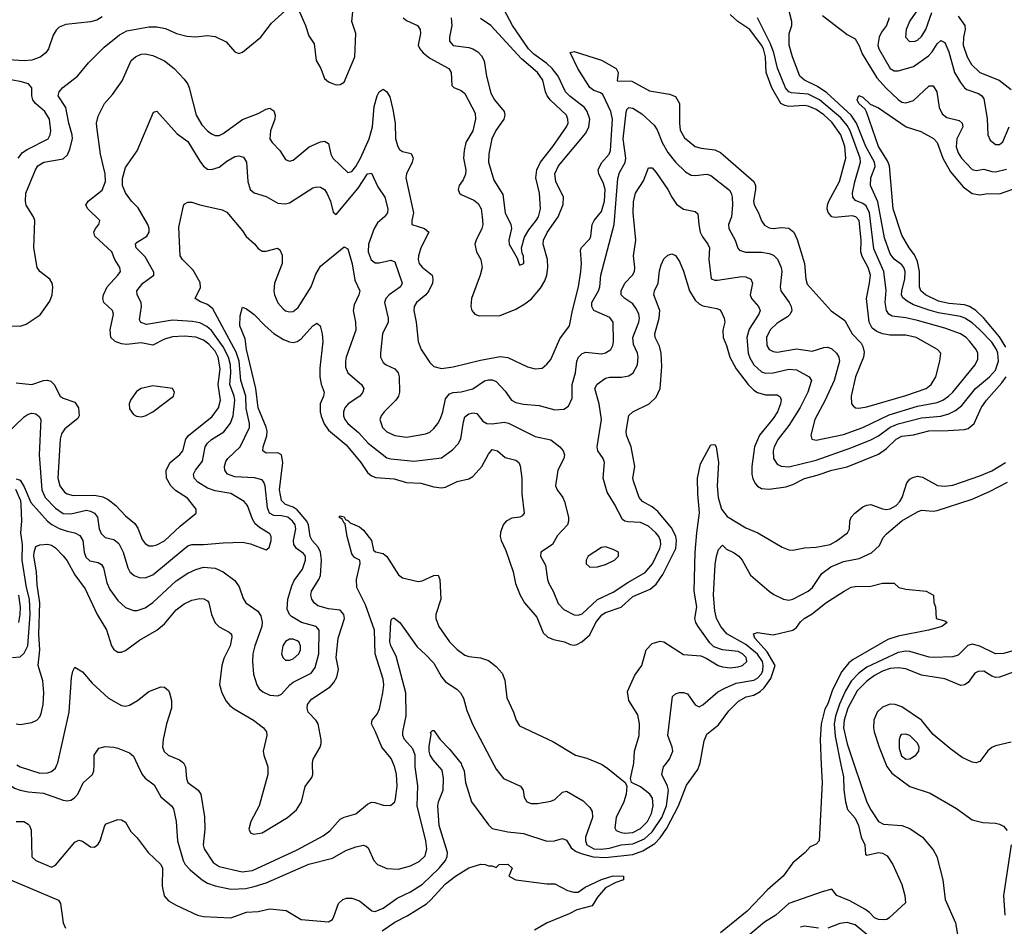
# Model space of a CAD drawing. Header units: inches. Extents: x 501365 to 657855, y 482276 to 547543.
# Tile 60 of 256: x 534207 to 539255, y 489172 to 493820. Entities that reach past the tile are written whole.
import ezdxf

# ---------------------------------------------------------------- set-up
doc = ezdxf.new("R2010")
doc.units = ezdxf.units.IN
doc.header["$MEASUREMENT"] = 0
doc.layers.add('A5438', color=7, linetype='Continuous')
doc.layers.add('A5439', color=7, linetype='Continuous')

msp = doc.modelspace()

# ---------------------------------------------------------------- linework, layer by layer
at = {"layer": 'A5438', "color": 5}
for points, elevation in [([(533920.7, 490000), (533990, 489946.5), (534030, 489932.8), (534070.6, 489930.6), (534130, 489915.8), (534181.3, 489881.3), (534209.6, 489869.6), (534250, 489861.5), (534330, 489855.7), (534430, 489818.8), (534450, 489815.8), (534470, 489818.8), (534488.6, 489831.4), (534504.5, 489850), (534532.6, 489907.4), (534580.5, 489950), (534588.2, 489970), (534588.7, 490000)], 1760), ([(534190, 489710.2), (534228.9, 489708.9), (534250, 489696.4), (534257.1, 489690), (534265.7, 489665.7), (534269.4, 489529.4), (534289.4, 489509.4), (534370, 489475.6), (534390, 489486), (534490, 489604.6), (534510, 489613.7), (534529, 489609), (534570, 489579.5), (534590, 489578.9), (534610, 489592.7), (534619.8, 489610), (534643.7, 489690), (534650, 489697.3), (534710, 489720.3), (534730, 489718.9), (534750, 489706.4), (534777.6, 489657.6), (534810, 489625.5), (534866.2, 489550), (534930, 489489.2), (534938.7, 489470), (534937.4, 489377.4), (534948.4, 489328.4), (534970, 489303.8), (535010, 489280.5), (535118, 489230), (535150, 489222.4), (535290, 489216), (535370, 489244.9), (535430, 489249.2), (535490, 489261.2), (535573.9, 489253.9), (535650, 489206.7), (535790, 489194.9), (535810, 489207.7), (535818, 489222), (535841.7, 489290), (535864.2, 489310), (535883.1, 489316.9), (535910, 489316.5), (535950, 489302.2), (536012, 489252), (536030, 489248.7), (536070, 489264.8), (536142.7, 489317.3), (536210, 489348.6), (536271.7, 489388.3), (536357.1, 489470), (536389.9, 489510), (536398.9, 489530), (536400.5, 489550), (536356.9, 489690), (536350.3, 489790), (536353.8, 489810), (536378.7, 489870), (536380.2, 489930), (536372.2, 489972.2), (536348.4, 490000)], 1740), ([(534192.6, 490000), (534210, 489990.8), (534310, 489958.3), (534350, 489959), (534370, 489966.3), (534390, 489983.2), (534398.3, 490000)], 1780), ([(534811, 490000), (534835, 489950), (534851.3, 489931.3), (534897.4, 489897.4), (534930, 489836.5), (534985.5, 489790), (534995.2, 489775.2), (535010.1, 489710.1), (535017.1, 489610), (535045.7, 489510), (535055.8, 489490), (535081.4, 489461.4), (535141.9, 489410), (535170, 489394), (535210, 489379.5), (535290, 489362.1), (535366.5, 489366.5), (535410, 489375.7), (535470, 489395.9), (535690, 489491.3), (535810, 489522), (535879.5, 489560.5), (535930, 489580.6), (535969.1, 489589.1), (535983.9, 489583.9), (535994.2, 489574.2), (536022, 489510), (536041.3, 489490), (536090, 489469.2), (536150, 489466.2), (536210, 489482.6), (536255.5, 489504.5), (536286.2, 489533.8), (536295, 489570), (536289.3, 489610), (536245.6, 489790), (536248.2, 489891.8), (536235, 489990), (536234.9, 490000)], 1760), ([(535052, 490000), (535056.5, 489990), (535061.6, 489930), (535070, 489910.4), (535122, 489870), (535135.2, 489850), (535154.1, 489734.1), (535155.7, 489670), (535147.8, 489590), (535152.1, 489570), (535199.2, 489499.2), (535230, 489478.4), (535348.6, 489451.4), (535400.7, 489459.3), (535630, 489564.6), (535763.2, 489636.8), (535797.4, 489662.6), (535850, 489722.2), (535870, 489732.3), (535930, 489748.8), (535990, 489799.2), (536010, 489808.1), (536027.1, 489807.1), (536070, 489793.4), (536108.5, 489791.5), (536129.8, 489810.2), (536134.2, 489825.8), (536141.9, 489890), (536138.4, 489950), (536130, 489987.3), (536124.9, 490000)], 1780), ([(535475.6, 490000), (535479.1, 489990), (535479.2, 489950), (535435.5, 489790), (535392.6, 489710), (535381.1, 489670), (535390, 489652.2), (535405, 489645), (535450, 489652.3), (535579.3, 489730), (535626.5, 489770), (535652.6, 489810), (535671.5, 489888.5), (535705.1, 489934.9), (535710.7, 489950), (535708.7, 490000)], 1820), ([(536472.7, 490000), (536485.5, 489970), (536493, 489910), (536523.5, 489810), (536610, 489692.9), (536630, 489674), (536710, 489657.5), (536790, 489648.8), (536910, 489609.7), (536948.7, 489611.3), (536990, 489623.2), (537010, 489614.6), (537034.4, 489574.4), (537057.1, 489557.1), (537084.9, 489544.9), (537147.8, 489527.8), (537210, 489524.4), (537350, 489540.2), (537400.9, 489559.1), (537463.3, 489596.7), (537490, 489625.5), (537524.7, 489675.3), (537583.8, 489790), (537624.7, 489895.3), (537683.8, 489976.2), (537691.8, 490000)], 1740), ([(536638.1, 490000), (536650, 489977.3), (536686.8, 489930), (536774.9, 489890), (536787.9, 489870), (536793.7, 489833.7), (536807.7, 489810), (536830, 489802.4), (536861.7, 489801.7), (536930, 489814), (536950, 489822), (536990, 489859.5), (537010, 489866), (537096, 489816), (537130, 489781.1), (537141.4, 489761.4), (537143, 489730), (537107.8, 489630), (537107.4, 489610), (537114.8, 489590), (537150, 489570.1), (537187.5, 489567.5), (537230, 489572.5), (537290, 489589.8), (537350, 489595.7), (537410, 489620.3), (537450, 489657), (537498.6, 489730), (537522.2, 489790), (537533.3, 489870), (537528.6, 489890), (537499.5, 489950), (537508.2, 489990), (537515.6, 490000)], 1760), ([(537194.1, 490000), (537222, 489982), (537311.3, 489910), (537320.4, 489890), (537315.5, 489850), (537304.3, 489810), (537264.8, 489730), (537257.4, 489677.4), (537264.3, 489664.3), (537290, 489653.7), (537310.1, 489650.1), (537350, 489653.6), (537390, 489673.1), (537425.2, 489710), (537446.2, 489750), (537455.1, 489790), (537452.1, 489830), (537437.7, 489850), (537390, 489887.2), (537344, 489910), (537338.7, 489930), (537354.2, 490000)], 1780), ([(538316.6, 490000), (538320.2, 489910), (538306, 489610), (538290, 489594), (538260.3, 489579.7), (538233.4, 489550), (538170, 489498.4), (538121.1, 489430), (538040.1, 489359.9), (537936.9, 489250), (537800.5, 489139.5)], 1740), ([(538417.4, 490000), (538430, 489938), (538432, 489872), (538440.1, 489810), (538451.6, 489771.6), (538490, 489726.7), (538507, 489690), (538521.6, 489630), (538538.9, 489590), (538542.7, 489542.7), (538550, 489536.9), (538610, 489551.4), (538630, 489548.2), (538654, 489534), (538683.4, 489490), (538730, 489386.7), (538745.2, 489330), (538747.9, 489292.1), (538664.5, 489215.5), (538652.1, 489207.9), (538634, 489206), (538610, 489207.4), (538590, 489215.1), (538564, 489244), (538540.1, 489260.1), (538462.6, 489302.6), (538396.5, 489330), (538370, 489363.1), (538321.6, 489350), (538150, 489288.9), (538082.9, 489230), (538026.2, 489193.8), (537877.8, 489070)], 1760), ([(538485.8, 490000), (538549.5, 489809.5), (538570, 489769.1), (538610, 489709.1), (538635.3, 489695.3), (538730, 489688.9), (538770, 489673.3), (538834.7, 489630), (538890, 489563.8), (538908.9, 489530), (538939.5, 489410), (538951.3, 489310), (539003.7, 489190), (539018.4, 489110)], 1780), ([(538648.8, 490000), (538652, 489992), (538677.3, 489957.3), (538770, 489889.7), (538875.3, 489855.3), (539010, 489776), (539090, 489718.3), (539143.8, 489703.8), (539210, 489701.8), (539230, 489696.6), (539250, 489685.5), (539270, 489662.8)], 1820), ([(539290.1, 489589.9), (539251, 489330), (539256.8, 489230)], 1820), ([(536065.2, 489150), (536130, 489193.5), (536193.8, 489226.2), (536291.9, 489288.1), (536314, 489306), (536390, 489390.2), (536442, 489430), (536510, 489472.7), (536570.5, 489490.5), (536594, 489490), (536610, 489482), (536630, 489482), (536650, 489474), (536666, 489490), (536710, 489491), (536732, 489470), (536714, 489430), (536751.1, 489411.1), (536909.4, 489390.6), (536950, 489390.5), (537015.3, 489355.3), (537047.3, 489347.3), (537070, 489348), (537106.5, 489373.5), (537190, 489412.6), (537250, 489431.3), (537302, 489430), (537302, 489410), (537263.4, 489396.6), (537210, 489369.3), (537170, 489322), (537142.8, 489277.2), (537063.2, 489256.8), (537024.2, 489235.8), (536912, 489190), (536846.7, 489153.3)], 1720), ([(534114.9, 489430), (534405.7, 489305.7), (534417.1, 489290), (534429.6, 489190.4), (534442.5, 489162.5)], 1720), ([(538302.7, 489162.7), (538230, 489173.1), (538210, 489168.3)], 1780), ([(538549.9, 489129.9), (538490, 489179.5), (538450, 489192.4), (538412.4, 489187.6), (538350, 489162.2)], 1780)]:
    msp.add_lwpolyline(points, dxfattribs=dict(at, elevation=elevation))
at = {"layer": 'A5439', "color": 5}
for points, elevation in [([(534190, 491466.8), (534210, 491459.3), (534230, 491425.7), (534264.8, 491344.8), (534349.3, 491249.3), (534371.4, 491231.4), (534410, 491212), (534450, 491197.5), (534490.4, 491190), (534516.2, 491176.2), (534531.2, 491150), (534537.5, 491090), (534545.5, 491065.5), (534566.7, 491046.7), (534610, 491036.8), (534627, 491027), (534636.3, 491010), (534653.8, 490933.8), (534670, 490899), (534710, 490842.2), (534750, 490807.2), (534791.2, 490791.2), (534810, 490791.1), (534850, 490804.7), (534890, 490833.2), (535010, 490943), (535070, 490983.5), (535110, 491002), (535150, 491013.1), (535210, 491007.8), (535250, 490990.2), (535310, 490945.2), (535332.8, 490912.8), (535352.6, 490852.6), (535366, 490830), (535427.5, 490787.5), (535443.6, 490763.6), (535450.8, 490730.8), (535448.8, 490710), (535411.9, 490610), (535402.8, 490570), (535400.9, 490530), (535405.4, 490465.4), (535423.2, 490410), (535434.9, 490390), (535453.9, 490373.9), (535490, 490357.5), (535530, 490354), (535550, 490362.8), (535591.4, 490410), (535610, 490424.1), (535700.8, 490470), (535721.3, 490498.7), (535740.8, 490570), (535741.9, 490690), (535726.6, 490710), (535652.4, 490730), (535601.3, 490761.3), (535589.8, 490770), (535578.1, 490798.1), (535582.7, 490850), (535601.9, 490918.1), (535614.6, 490945.4), (535657.4, 491002.6), (535672.9, 491050), (535671.6, 491070), (535662.9, 491082.9), (535626.9, 491110), (535612.7, 491130), (535610.4, 491150), (535622.7, 491210), (535619.1, 491230), (535606.6, 491250), (535581, 491270), (535550, 491277.4), (535510, 491279.1), (535487.6, 491290), (535477.4, 491317.4), (535465.7, 491430), (535459.3, 491450), (535450, 491461.5), (535411, 491471), (535310, 491476.6), (535272.4, 491490), (535258.5, 491510), (535257, 491530), (535264.7, 491555.3), (535274.6, 491570), (535337.7, 491630), (535385.7, 491730), (535385.5, 491750), (535367.7, 491827.7), (535367, 491890), (535341, 491970), (535332.9, 492070), (535316.5, 492116.5), (535197, 492337), (535170, 492359.6), (535133.5, 492373.5), (535106.3, 492390), (535133.4, 492446.6), (535132.4, 492472.4), (535096, 492536), (535041.5, 492590), (535029.8, 492610), (535023.5, 492756.5), (535046.6, 492866.6), (535050, 492874), (535070, 492884.9), (535090, 492884.2), (535130, 492870.3), (535245.4, 492845.4), (535270, 492833.1), (535350, 492738), (535368.9, 492708.9), (535411.3, 492671.3), (535430, 492647.6), (535450, 492633.8), (535470, 492634.2), (535528.7, 492648.7), (535540, 492640), (535552.5, 492612.5), (535552.4, 492570), (535514.1, 492470), (535510.1, 492429.9), (535513.4, 492410), (535530, 492368.4), (535557.3, 492337.3), (535570, 492328), (535590, 492322), (535610, 492323.8), (535635.4, 492344.6), (535701.4, 492450), (535724.9, 492515.1), (535750, 492557.2), (535870, 492654.9), (535890, 492645.5), (535912.1, 492567.9), (535925.4, 492485.4), (535950.2, 492430), (535946.4, 492410), (535922.3, 492357.7), (535917.2, 492330), (535929.4, 492270), (535930, 492229.2), (535881.6, 492090), (535877.1, 492070), (535878.2, 492038.2), (535889.6, 492009.6), (535959, 491950), (535971.4, 491930), (535967.1, 491910), (535950.2, 491890), (535891.2, 491850), (535874.2, 491830), (535867.3, 491810), (535866.7, 491790), (535874, 491770), (535889.4, 491750), (535944.4, 491704.4), (535993.9, 491650), (536090, 491574.8), (536110, 491568.2), (536230, 491556.2), (536370, 491573.8), (536425.4, 491614.6), (536455, 491645), (536468.9, 491671.1), (536481.7, 491758.3), (536490, 491783.7), (536510, 491800.2), (536530, 491804.3), (536550, 491800.7), (536582.2, 491762.2), (536602.6, 491750), (536630, 491748.1), (536690, 491756), (536712.5, 491752.5), (536850, 491683.8), (536930, 491666.8), (536976.5, 491630), (536993.4, 491610), (537000.2, 491590), (536997.2, 491570), (536965.6, 491510), (536954.7, 491430), (536961.8, 491410), (536991.1, 491371.1), (536999.3, 491350), (537020.6, 491270), (537021.1, 491250), (537015, 491230), (536964.1, 491175.9), (536939.2, 491130), (536878.4, 491090), (536877.6, 491070), (536903.1, 491023.1), (536913.4, 490950), (536920.6, 490930), (536942.5, 490890), (536967.7, 490827.7), (536995.9, 490795.9), (537049.6, 490769.6), (537070, 490767.9), (537090, 490774.8), (537170, 490848.2), (537250, 490884.5), (537324.3, 490935.7), (537413.4, 490986.6), (537451.3, 491030), (537488.9, 491108.9), (537493.5, 491130), (537492.5, 491150), (537483.6, 491170), (537468.5, 491190), (537430, 491224.2), (537390, 491241.7), (537325.6, 491245.6), (537309.4, 491249.4), (537298.3, 491258.3), (537257, 491337), (537218.2, 491398.2), (537199.1, 491470), (537204.8, 491550), (537198, 491570), (537170.9, 491610), (537167.1, 491630), (537189.9, 491770), (537178.3, 491850), (537156, 491930), (537168.3, 491951.7), (537210, 491981.9), (537230, 491988.1), (537292.4, 491987.6), (537330, 491994.7), (537351.6, 492010), (537373.5, 492050), (537378, 492090), (537374, 492110), (537354.6, 492154.6), (537349.9, 492190), (537381.3, 492270), (537384.9, 492290), (537381.1, 492310), (537370, 492335.6), (537350, 492362.9), (537308.6, 492390), (537290.7, 492410), (537290.6, 492430), (537310, 492469.1), (537348.9, 492510), (537358.8, 492530), (537361.1, 492550), (537353.3, 492610), (537366.6, 492690), (537351.3, 492830), (537353.3, 492886.7), (537363.8, 492930), (537405.6, 492994.4), (537430, 493060.4), (537450, 493060.3), (537470, 493036), (537530, 492950.3), (537550.2, 492910), (537574.6, 492874.6), (537610, 492849.1), (537670, 492836.5), (537684, 492824), (537688.1, 492770), (537696.4, 492730), (537707.4, 492707.4), (537735.6, 492670), (537743.2, 492650), (537739.5, 492590), (537751.6, 492491.6), (537770, 492484.4), (537784.5, 492484.5), (537910, 492504.3), (537930, 492501.6), (537954.9, 492490), (537963.2, 492470), (537952, 492410), (537958.6, 492390), (537995.2, 492350), (538002.9, 492330), (537996.3, 492310), (537946.2, 492233.8), (537934.2, 492190), (537942.3, 492110), (537950, 492085.8), (537970.4, 492050.4), (538010, 492015.5), (538030, 492008.1), (538070, 492009), (538150, 492027.7), (538190, 492025.3), (538254.3, 491990), (538266.8, 491970), (538248, 491910), (538207.5, 491832.5), (538150, 491740.2), (538095.6, 491670), (538074.5, 491630), (538069, 491610), (538070.8, 491570.8), (538090, 491541.8), (538111.4, 491531.4), (538150, 491527.4), (538290, 491561.8), (538473.7, 491626.3), (538570, 491666.3), (538610, 491687.4), (538668.9, 491731.1), (538710, 491748.8), (538830, 491778.4), (538930, 491787.1), (538970, 491799.7), (539003.7, 491816.3), (539037.1, 491842.9), (539107.7, 491930), (539179.6, 491990), (539210, 492023.9), (539224.5, 492070), (539220.8, 492110), (539214, 492130), (539190, 492166.4), (539130, 492229.5), (539090, 492265.2), (539052.7, 492290), (539030, 492298.2), (538917.6, 492317.6), (538870.2, 492330.2), (538790, 492358.5), (538756.4, 492376.4), (538734.8, 492394.8), (538728.2, 492410), (538729.1, 492430), (538745.4, 492490), (538746.8, 492530), (538740.1, 492550), (538730, 492563), (538690, 492593.1), (538670, 492619.3), (538641.1, 492701.1), (538607, 492887), (538568.5, 492970), (538569.9, 493010), (538592, 493068), (538589.3, 493090), (538544.5, 493170), (538496.8, 493290), (538469.3, 493330), (538345.2, 493445.2), (538297.7, 493477.7), (538230.9, 493510), (538207.3, 493530), (538168.2, 493630), (538152.4, 493690), (538151.3, 493748.7), (538165.1, 493790), (538165.6, 493810), (538139.8, 493910)], 1840), ([(535640.9, 493860.9), (535672.8, 493790), (535690, 493737.1), (535716.4, 493696.4), (535727.8, 493610), (535750.2, 493570), (535770, 493518.4), (535790, 493500.8), (535810, 493492.6), (535830, 493486.7), (535850, 493487.4), (535870, 493500.5), (535925.3, 493630), (535930.5, 493750), (535910.4, 493810.4), (535920.1, 493910)], 1920), ([(534130, 492250.1), (534210, 492248.6), (534240, 492260), (534312.2, 492307.8), (534362.3, 492377.7), (534373.8, 492410), (534376.8, 492450), (534373.6, 492470), (534362.3, 492490), (534309.9, 492529.9), (534297.6, 492550), (534280.2, 492650), (534284.6, 492790), (534278.8, 492810), (534241, 492870), (534236.3, 492890), (534239.3, 492930), (534287.7, 493050), (534301, 493070), (534330.8, 493089.2), (534430, 493107.1), (534452.3, 493127.7), (534464.2, 493155.8), (534477.3, 493210), (534476.3, 493230), (534458.4, 493290), (534443.6, 493370), (534404.3, 493430), (534409.1, 493450), (534427.9, 493472.1), (534503.7, 493530), (534560.5, 493599.5), (534640.7, 493679.3), (534718.3, 493741.7), (534756.5, 493763.5), (534870, 493782.7), (534910, 493782.8), (534954, 493774), (535010.3, 493750), (535064.9, 493735.1), (535110, 493732.8), (535170, 493738.9), (535210, 493734.4), (535265.9, 493705.9), (535310, 493655.6), (535330, 493647.2), (535350, 493653.2), (535443.8, 493730), (535497.4, 493802.6), (535570, 493867.2)], 1920), ([(534190, 491958.7), (534270, 491950.1), (534330, 491970.9), (534350, 491972.8), (534367.1, 491967.1), (534384.2, 491950), (534414.9, 491890), (534430, 491879.8), (534490, 491859.7), (534508.6, 491830), (534512.9, 491790), (534505.1, 491774.9), (534438, 491722), (534422.4, 491697.6), (534414.6, 491670), (534402.2, 491470), (534412.5, 491430), (534437.7, 491397.7), (534450, 491389), (534481, 491381), (534590, 491382.7), (534633.2, 491373.2), (534660.3, 491360.3), (534699.3, 491330), (534750, 491276.2), (534797.8, 491237.8), (534813, 491213), (534835.3, 491155.3), (534850, 491135.2), (534870, 491123.5), (534890, 491122.2), (534910, 491128), (534950, 491148.8), (535030, 491223), (535111.6, 491290), (535111.3, 491310), (535067.1, 491367.1), (535006.3, 491406.3), (534981.8, 491430), (534960.7, 491470), (534957.4, 491510), (534979.1, 491550), (535028.5, 491591.5), (535043.2, 491610), (535058.7, 491670), (535071.8, 491688.2), (535194.8, 491785.2), (535226.2, 491830), (535236.3, 491870), (535225.2, 491950), (535235.4, 492030), (535223.9, 492090), (535210, 492120.1), (535177.5, 492157.5), (535150, 492177.1), (535110, 492191.7), (535050, 492197.9), (534990, 492194.2), (534950, 492183.1), (534890, 492152.2), (534830, 492164), (534755.6, 492155.6), (534730, 492158.1), (534696.9, 492170), (534674.4, 492190), (534671.2, 492230), (534688.2, 492310), (534682.3, 492330), (534639.2, 492370), (534633, 492390), (534637, 492410), (534655.7, 492450), (534710.8, 492510), (534723.5, 492530), (534720.9, 492550), (534694.8, 492590), (534679.3, 492630), (534591.8, 492710), (534586.8, 492730), (534596, 492750), (534613, 492770), (534618.7, 492790), (534556.8, 492850), (534546.6, 492870), (534558, 492890), (534630, 492946.6), (534647.2, 492990), (534644.9, 493030), (534622.1, 493130), (534602.9, 493270), (534601.1, 493290), (534610, 493325.5), (534641.5, 493390), (534683.6, 493436.4), (534732.8, 493507.2), (534779.5, 493610), (534800.7, 493630), (534830, 493643.6), (534850, 493645.3), (534890, 493635.9), (534950, 493608.7), (534999.8, 493570), (535050, 493515.3), (535068.9, 493490), (535076, 493470), (535111.1, 493331.1), (535141.4, 493281.4), (535169.2, 493250), (535190, 493235), (535210, 493225.5), (535230, 493227.1), (535250, 493236.1), (535350, 493308.1), (535430, 493339.3), (535470, 493361.7), (535490, 493366.7), (535510, 493352.4), (535516.9, 493330), (535515, 493310), (535493.7, 493250), (535489.5, 493209.5), (535500.8, 493190), (535540.8, 493150), (535570, 493103.1), (535590, 493094), (535610, 493099.5), (535691.1, 493168.9), (535750, 493194.3), (535770, 493196.5), (535790, 493184.9), (535801.7, 493130), (535812, 493110), (535890, 493036.9), (535910, 493041.8), (535930, 493067.4), (535954.1, 493110), (535998.6, 493210), (536015.3, 493270), (536025, 493375), (536039.4, 493430), (536050, 493450.3), (536070, 493463.1), (536090, 493450.4), (536103.9, 493423.9), (536120.4, 493360.4), (536131.6, 493290), (536133.9, 493210), (536145.1, 493170), (536155, 493155), (536170, 493144.2), (536213.6, 493133.6), (536223.6, 493110), (536218.9, 493090), (536190.1, 493030), (536186.1, 493010), (536226.3, 492830), (536217.2, 492790), (536217.6, 492770), (536281.6, 492750), (536304.7, 492730), (536264.1, 492650), (536251.3, 492610), (536249.6, 492590), (536255.1, 492570), (536270, 492551.1), (536321.5, 492510), (536325.9, 492490), (536323, 492470), (536305.3, 492430), (536288.5, 492410), (536241, 492370), (536229.4, 492350), (536227.3, 492330), (536240.4, 492270), (536250.1, 492170.1), (536265.6, 492130), (536310, 492063.1), (536330, 492042.7), (536370, 492031.9), (536430, 492039.8), (536570, 492075.4), (536670, 492093.8), (536710, 492087.8), (536810, 492040.2), (536850, 492030.2), (536885.7, 492034.3), (536910, 492053.4), (536930, 492077.4), (536976.6, 492183.4), (537026.3, 492250), (537041.2, 492330), (537071.7, 492450), (537084.7, 492530), (537087.5, 492570), (537081.8, 492638.2), (537087.2, 492652.8), (537130, 492697.4), (537135.2, 492710), (537141.9, 492770), (537151.9, 492790), (537190, 492836.9), (537205.4, 492890), (537207.8, 492950), (537199.7, 492979.7), (537175.3, 493030), (537173.3, 493050), (537190, 493086.7), (537228.3, 493130), (537236.3, 493150), (537246.1, 493310), (537238.2, 493350), (537196.5, 493436.5), (537185.3, 493445.3), (537150, 493456.9), (537130, 493471.9), (537068, 493570), (537029, 493651), (537050, 493657.4), (537190, 493613.3), (537264.6, 493570), (537274.5, 493550), (537270, 493507.4), (537344.5, 493504.5), (537436.1, 493456.1), (537538, 493438), (537570, 493425.7), (537590.1, 493390), (537589.2, 493290), (537593.2, 493253.2), (537615.1, 493215.1), (537670.6, 493170.6), (537700.8, 493160.8), (537770, 493153.3), (537799.9, 493139.9), (537970.1, 492990.1), (537978.5, 492970), (537980.1, 492950), (537968.9, 492890), (537971.6, 492871.6), (537995.2, 492830), (538009.5, 492789.5), (538026.2, 492766.2), (538050, 492753.7), (538070, 492750.2), (538110, 492755.5), (538150, 492751), (538175.9, 492730), (538193.6, 492693.6), (538230, 492570.5), (538236.6, 492490), (538244.9, 492464.9), (538367.9, 492327.9), (538437.2, 492277.2), (538474.9, 492210), (538521, 492161), (538530, 492145.5), (538535.7, 492115.8), (538533.2, 492090), (538492.6, 491990), (538470.2, 491890.2), (538471.1, 491851.1), (538479.7, 491839.7), (538491.1, 491831.1), (538508.7, 491828.7), (538550, 491835.1), (538750, 491894.1), (538853.3, 491930), (538880.2, 491950), (538903.7, 491990), (538925, 492070), (538928.5, 492110), (538912.8, 492130), (538803, 492190), (538750, 492202.8), (538670, 492203.2), (538630.4, 492210.4), (538600.8, 492220.8), (538578, 492238), (538561.3, 492270), (538548.1, 492390), (538564.5, 492470), (538568, 492510), (538556.9, 492550), (538525.7, 492605.6), (538519.2, 492630), (538520.6, 492690), (538510.5, 492790.5), (538492.9, 492810), (538474, 492814), (538385.5, 492805.5), (538369.8, 492810), (538351, 492831), (538346, 492850), (538347.8, 492870), (538354.8, 492890), (538410.2, 492989.8), (538442.5, 493110), (538437.1, 493170), (538416.2, 493230), (538370, 493294.5), (538330, 493331.9), (538290, 493359.9), (538250, 493376.9), (538230, 493379.8), (538150, 493375.6), (538130, 493379.6), (538109.9, 493389.9), (538063.8, 493470), (538033.9, 493550), (538030.7, 493630), (538020.3, 493670), (538009.9, 493690), (537950, 493769.2), (537888.1, 493810), (537850, 493847.1)], 1880), ([(536173.6, 493830), (536190, 493815.9), (536246, 493790), (536260.2, 493770), (536262.7, 493750), (536250.2, 493690), (536258.4, 493670), (536275, 493650), (536310, 493622.4), (536407.8, 493570), (536419.7, 493550), (536423.4, 493483.4), (536432.4, 493472.4), (536470, 493457.8), (536490, 493440.8), (536541.6, 493341.6), (536543.4, 493310), (536530.7, 493250), (536494.4, 493190), (536485, 493150), (536482.1, 493110), (536494.1, 493050), (536492.5, 493027.5), (536480.9, 492999.1), (536460.2, 492970), (536454.3, 492950), (536462.3, 492930), (536470, 492923.6), (536535, 492895), (536557.6, 492877.6), (536572.2, 492850), (536578.9, 492810), (536581.4, 492770), (536577.1, 492750), (536546.7, 492690), (536541.3, 492670), (536549.5, 492630), (536571.5, 492590), (536577.4, 492550), (536568.5, 492510), (536523, 492390), (536520.7, 492350), (536524.9, 492330), (536541.1, 492310), (536562.6, 492302.6), (536670, 492303.7), (536750, 492335.5), (536797.4, 492362.6), (536831.7, 492388.3), (536876.8, 492443.2), (536899.2, 492480.8), (536910.4, 492510), (536915.3, 492550), (536913.4, 492590), (536890.3, 492670), (536892, 492690), (536911, 492729), (536968, 492810), (536993, 492873), (536995.3, 492910), (536955, 492990), (536950.4, 493030), (536969.3, 493070), (537110, 493238.6), (537124.8, 493270), (537129.5, 493310), (537116.9, 493350), (537102, 493370), (537027.6, 493427.6), (537005.7, 493450), (536967.3, 493530), (536937.2, 493570), (536910, 493594.9), (536842.7, 493642.7), (536815.9, 493670), (536732.8, 493790), (536690, 493869.8)], 1920), ([(538321.9, 493841.9), (538450, 493744.2), (538490, 493722), (538510, 493686.7), (538525.8, 493645.8), (538601.7, 493521.7), (538648.6, 493468.6), (538710, 493410.8), (538730, 493397.6), (538750, 493393.3), (538790, 493406.5), (538870, 493480.2), (538890, 493480.3), (538909.2, 493450), (538920.4, 493370), (538936.7, 493336.7), (538959.3, 493319.2), (539022.7, 493302.7), (539038, 493290), (539041.8, 493270), (539011.7, 493210), (539007.8, 493167.8), (539017.9, 493137.9), (539034.8, 493110), (539090, 493051.4), (539110, 493046.7), (539150, 493054.2), (539190, 493041.1), (539210, 493039.4), (539266.2, 493053.8)], 1840), ([(538809.4, 493870), (538770, 493813.5), (538751.6, 493770), (538748.4, 493730), (538768, 493708), (538798.4, 493710), (538810, 493715), (538830, 493733.8), (538851.8, 493770), (538882.6, 493857.4)], 1880), ([(534630, 493835.1), (534601.9, 493818.1), (534570, 493808.4), (534444.4, 493795.6), (534410, 493782.3), (534393.8, 493766.2), (534379.1, 493740.9), (534355, 493670), (534341.8, 493650), (534311.5, 493628.5), (534270, 493612.3), (534230, 493608.8), (534090, 493617.2)], 1920), ([(534130, 491686.8), (534230, 491784.7), (534250, 491798.5), (534270, 491803.2), (534290, 491799), (534306.7, 491786.7), (534316.2, 491770), (534307.3, 491590), (534320.3, 491410), (534338.3, 491370), (534390, 491315.8), (534430, 491289.2), (534470, 491287.4), (534550, 491304.9), (534570, 491301.2), (534590.9, 491290), (534605.6, 491270), (534615.4, 491210), (534625.5, 491185.5), (534646.2, 491166.2), (534690, 491155.7), (534715.6, 491135.6), (534737.1, 491090), (534760.9, 491010), (534772.2, 490990), (534793.7, 490970), (534820.4, 490960.4), (534850, 490959.4), (534890, 490974.4), (535050, 491108), (535070, 491122.6), (535090, 491129.5), (535151, 491129), (535250, 491138.6), (535350, 491140.9), (535390, 491132.7), (535470, 491102.4), (535485.6, 491114.4), (535496.2, 491150), (535496.5, 491170), (535490, 491185.1), (535436.7, 491216.7), (535414.9, 491234.9), (535400.1, 491260.1), (535374.4, 491330), (535358.4, 491350), (535290, 491390.4), (535210, 491404.8), (535170, 491418.9), (535120.7, 491450), (535101.5, 491470), (535098.6, 491490), (535108.2, 491510), (535143.6, 491556.4), (535158.5, 491630), (535169.9, 491650), (535190, 491667.5), (535253.6, 491706.4), (535287.9, 491752.1), (535301.9, 491790), (535310.9, 491870), (535307.3, 491890), (535283.8, 491950), (535290.2, 492010), (535288.4, 492050), (535277.5, 492090), (535250, 492143.5), (535190, 492226.2), (535167, 492247), (535130, 492266.1), (535092.8, 492272.8), (534990, 492279.2), (534858, 492258), (534827.6, 492267.6), (534821.7, 492281.7), (534831.4, 492350), (534829.8, 492369.8), (534809.8, 492410), (534807.6, 492430), (534838.4, 492470), (534895.1, 492510), (534894.8, 492525.2), (534850, 492605), (534803.7, 492650), (534800.7, 492670), (534810, 492680.2), (534859.8, 492710), (534871.4, 492730), (534871.2, 492750), (534865, 492770), (534815.3, 492855.3), (534779.7, 492890), (534750, 492932.3), (534734.8, 492970), (534734.3, 493005.7), (534750, 493062.8), (534810, 493147.3), (534893.6, 493346.4), (534910, 493350.4), (535014.4, 493234.4), (535070, 493195.5), (535130, 493094.4), (535150, 493069.1), (535170, 493054), (535190, 493052.8), (535230, 493064.2), (535270, 493095), (535310, 493118), (535330, 493122.3), (535354.6, 493114.6), (535370.2, 493090), (535376.3, 492990), (535389.5, 492949.5), (535410, 492931.7), (535470, 492912.9), (535530, 492879.1), (535570, 492875.2), (535590, 492882), (535710, 492957.3), (535730, 492964), (535750, 492962.3), (535770, 492950.3), (535782.4, 492930), (535801.1, 492890), (535813.8, 492833.8), (535830, 492821.6), (535943.2, 492956.8), (535990, 493030.2), (536010, 493032.7), (536043.6, 492963.6), (536078.9, 492910), (536094.4, 492850), (536092.4, 492830), (536077.1, 492810), (536041.8, 492778.2), (536024.1, 492750), (535996, 492670), (535993.2, 492630), (536009.3, 492589.3), (536030, 492573.7), (536050, 492573.1), (536110, 492586.5), (536130, 492578.7), (536168.3, 492470), (536159.7, 492450), (536101, 492410), (536084, 492390), (536077.8, 492370), (536096.3, 492290), (536096.3, 492270), (536066.8, 492210), (536057.6, 492110), (536057.3, 492090), (536070, 492062), (536086, 492050), (536130.7, 492030.7), (536147.1, 492010), (536152.5, 491990), (536154.2, 491910), (536148.4, 491890), (536135, 491870), (536075, 491810), (536059.7, 491790), (536053.8, 491770), (536067.7, 491730), (536090, 491708), (536130, 491688.4), (536190, 491679.2), (536290, 491696.8), (536310, 491706), (536330, 491723.8), (536350.3, 491749.7), (536363.9, 491776.1), (536377, 491810), (536390, 491876.4), (536410, 491902.7), (536430, 491909), (536470, 491911.8), (536530, 491927.7), (536590, 491968.4), (536610, 491974.4), (536630, 491974.2), (536650, 491964.5), (536695.8, 491915.8), (536729.2, 491870), (536750, 491858.4), (536790, 491848.8), (536870, 491842.3), (536950, 491820.2), (536997.1, 491822.9), (537020.5, 491839.5), (537039.5, 491880.5), (537040.2, 491950), (537057.3, 492010), (537063.4, 492070), (537071.9, 492090), (537090, 492108.1), (537110, 492116.5), (537190, 492107.3), (537210, 492112), (537236.8, 492130), (537248.1, 492150), (537251, 492169), (537249.8, 492270), (537233.1, 492293.1), (537149.9, 492329.9), (537140.5, 492350), (537140.8, 492370), (537174.7, 492430), (537181.3, 492450), (537185.6, 492510), (537255.3, 492770), (537273.6, 493006.4), (537282.5, 493037.5), (537311.5, 493088.5), (537315.3, 493110), (537301.6, 493210), (537315.8, 493344.2), (537320.4, 493359.6), (537329.6, 493370), (537350, 493366), (537396.8, 493336.7), (537459.3, 493279.3), (537475.1, 493255.1), (537500.1, 493190), (537530, 493138.8), (537570, 493090.2), (537620.8, 493040.8), (537650, 493023.2), (537670, 493021.3), (537730, 493027.8), (537750, 493022), (537845.7, 492945.7), (537855.3, 492930), (537860.1, 492910), (537860.9, 492870), (537855.4, 492810), (537841.1, 492770), (537842.3, 492750), (537875, 492690), (537888.7, 492648.7), (537898, 492638), (537928.2, 492628.2), (538010, 492627.5), (538050, 492622), (538072.1, 492612.1), (538091.8, 492591.8), (538111.3, 492550), (538114.8, 492530), (538105, 492450), (538109.4, 492430), (538151, 492370), (538161.8, 492350), (538165, 492330), (538156.2, 492310), (538142.7, 492297.3), (538090, 492263.6), (538054.1, 492230), (538036.4, 492190), (538037.5, 492150), (538050, 492129.4), (538070, 492119.5), (538090, 492116.2), (538190, 492132.1), (538270, 492121), (538330, 492140.1), (538350, 492142), (538370, 492133.5), (538394.8, 492110), (538407.2, 492090), (538410.1, 492070), (538382.1, 491970), (538336.6, 491870), (538282.8, 491770), (538263.1, 491690), (538268.2, 491670), (538290, 491664.2), (538430, 491694), (538530.1, 491730.1), (538665.3, 491794.7), (538810, 491839.6), (538910, 491858.3), (538939.4, 491870), (538969.1, 491890), (538990, 491910.8), (539105.8, 492050), (539119.4, 492080.6), (539118.7, 492110), (539109.9, 492130), (539078.8, 492170), (539059.5, 492190), (539030, 492209.9), (538950, 492238.7), (538810, 492278.5), (538750, 492291.9), (538680.2, 492300.2), (538662, 492310), (538650, 492329.7), (538643.2, 492370), (538648.5, 492431.5), (538637.7, 492530), (538585.3, 492645.3), (538564.4, 492830), (538546.2, 492866.2), (538530, 492878.4), (538492.5, 492892.5), (538477.4, 492910), (538476.6, 492930), (538488, 492988), (538518.3, 493090), (538515.2, 493110), (538464.1, 493250), (538450, 493277.3), (538417.5, 493317.5), (538306.6, 493410), (538250, 493438.7), (538164.3, 493444.3), (538150, 493450.9), (538133.1, 493470), (538091.2, 493571.2), (538073.9, 493650), (538056.2, 493696.2), (537990.2, 493830.2)], 1860), ([(536419.7, 493830), (536422.5, 493790), (536410.2, 493730), (536410.2, 493710), (536430, 493687.8), (536510, 493677.3), (536530.7, 493670.7), (536555.7, 493655.7), (536575.3, 493635.3), (536588.6, 493608.6), (536599.8, 493530), (536623.1, 493443.1), (536641.4, 493410), (536691, 493350), (536694, 493330), (536688.6, 493310), (536647.3, 493252.7), (536627.8, 493210), (536611.6, 493131.6), (536610.8, 493090), (536638.2, 492998.2), (536684.3, 492924.3), (536696.8, 492830), (536724.2, 492770), (536728.2, 492750), (536714.9, 492690), (536715.8, 492670), (536756.7, 492596.7), (536770, 492561), (536791.1, 492570), (536790, 492608), (536782.4, 492622.4), (536779.7, 492650), (536795.3, 492704.7), (536817.5, 492742.5), (536855.7, 492790), (536866.1, 492810), (536876.3, 492850), (536871.9, 492930), (536852.8, 493010), (536858.4, 493050), (536877.6, 493090), (536941.1, 493170), (537010.6, 493270), (537018.2, 493290), (537017.8, 493310), (537009.8, 493330), (536928.3, 493408.3), (536911.9, 493430), (536902.8, 493450), (536888.6, 493510), (536861.1, 493550), (536779.2, 493619.2), (536621.8, 493790), (536570, 493825.5)], 1940), ([(538664.6, 493830), (538650.2, 493790), (538624.7, 493755.3), (538612.7, 493730), (538606.9, 493690), (538611.4, 493670), (538670, 493569.2), (538690, 493557.7), (538710, 493557.3), (538790, 493579.8), (538865.5, 493634.5), (538884.5, 493655.5), (538910, 493696.5), (538930, 493714), (538950, 493702.6), (538970, 493655.3), (538998.8, 493550), (539030, 493497.2), (539050, 493471.1), (539062.4, 493462.4), (539122.4, 493442.4), (539139.7, 493430), (539150, 493414.9), (539166.9, 493313.1), (539170.3, 493230), (539182, 493202), (539210, 493180.3), (539230, 493179.5), (539246.8, 493193.2), (539279.4, 493270)], 1860), ([(539018.2, 493838.2), (539052.1, 493790), (539054.1, 493770), (539045.2, 493730), (539044.5, 493690), (539064, 493630), (539087.3, 493590), (539128.7, 493548.7), (539228.1, 493510), (539290, 493461.6)], 1880), ([(534199.3, 493110), (534221.1, 493138.9), (534244.9, 493155.1), (534353.5, 493210), (534363.7, 493230), (534366.6, 493250), (534359.6, 493310), (534335.9, 493350), (534287.5, 493390), (534274, 493410), (534269.2, 493430), (534268.7, 493470), (534251.8, 493491.8), (534210, 493503), (534050.3, 493530.3)], 1940), ([(539261.8, 492141.8), (539230, 492193.7), (539150, 492289.5), (539109.1, 492329.1), (539076.8, 492350), (539050, 492357.8), (538970, 492364.4), (538917.7, 492377.7), (538851.3, 492410), (538827.1, 492430), (538820.4, 492450), (538820.6, 492530), (538810, 492580.9), (538794, 492614), (538767.1, 492650), (538730, 492715.1), (538684.8, 492850), (538666.2, 493070), (538655.9, 493095.9), (538609.9, 493170), (538548.3, 493348.3), (538541.4, 493361.4), (538509.8, 493390), (538501, 493410), (538508.6, 493431.4), (538530, 493422), (538567.5, 493387.5), (538610, 493368.2), (538751.6, 493271.6), (538826.3, 493246.3), (538890.9, 493210.9), (538911.1, 493191.1), (538939.8, 493110), (538979.6, 493039.6), (539043.4, 492963.4), (539090, 492929.6), (539130, 492922), (539170, 492929.2), (539230, 492928.1), (539430, 492998)], 1820), ([(535708.7, 490000), (535708.3, 490010), (535711.6, 490030), (535747.3, 490090), (535752.8, 490110), (535751.9, 490128.1), (535737, 490210), (535726.9, 490226.9), (535685.5, 490270), (535680.2, 490290), (535683.2, 490310), (535704, 490336), (535799.7, 490400.3), (535818.3, 490421.7), (535832.6, 490450), (535842.2, 490490), (535829.4, 490550), (535840.4, 490650), (535872.1, 490750), (535869.2, 490770), (535850, 490792.7), (535790, 490800.3), (535735, 490815), (535716, 490830), (535705, 490850), (535700.5, 490870), (535702.5, 490890), (535741.3, 490950), (535749.5, 490970), (535753.9, 491050), (535749.2, 491090), (535736.5, 491116.5), (535707.3, 491150), (535696, 491170), (535688.1, 491230), (535678.8, 491250), (535630, 491307.7), (535610, 491321), (535570, 491334.5), (535550, 491354.6), (535539.9, 491410), (535555.6, 491550), (535549, 491589), (535530, 491600.4), (535470, 491598), (535454.5, 491610), (535454.6, 491630), (535474.1, 491685.9), (535476.2, 491710), (535471.4, 491731.4), (535429.6, 491830), (535418, 491930), (535369.5, 492130), (535363.3, 492183.3), (535336.3, 492250), (535338.2, 492301.8), (535350, 492346.8), (535370, 492338.4), (535410, 492308.7), (535464.9, 492250), (535510.9, 492210.9), (535560.3, 492180.3), (535590, 492168), (535610, 492165.4), (535630, 492171), (535650, 492183.5), (535710, 492250.2), (535730, 492263.7), (535748.2, 492250), (535758, 492210), (535761.6, 492170), (535746.3, 492033.7), (535745.4, 491990), (535752.2, 491952.2), (535767.7, 491910), (535764.8, 491890), (535748.1, 491850), (535746.9, 491810), (535752.8, 491787.2), (535768.4, 491748.4), (535790, 491716.2), (535880.8, 491640.8), (535956.6, 491550), (535990, 491498.6), (536010, 491481.4), (536032.4, 491472.4), (536126.6, 491466.6), (536190, 491448.2), (536263.7, 491443.7), (536330, 491425.1), (536370, 491419.4), (536390, 491423.8), (536450, 491451.8), (536510, 491466.4), (536530, 491478), (536575.9, 491530), (536610, 491593.4), (536630, 491616), (536657.1, 491610), (536696, 491576), (536750, 491561.3), (536765.7, 491550), (536772.6, 491532.6), (536782.2, 491470), (536781.6, 491390), (536792.9, 491290), (536783.2, 491276.8), (536770.7, 491270), (536730, 491264.4), (536701.3, 491250), (536686, 491230), (536671.5, 491191.5), (536670.2, 491170), (536675.9, 491150), (536699.7, 491099.7), (536737.5, 490990), (536749.6, 490929.6), (536773.7, 490870), (536795.9, 490830), (536857.7, 490757.7), (536890, 490677.7), (536915.4, 490655.4), (536943, 490643), (537000.5, 490630), (537030, 490617.6), (537050, 490613.8), (537063, 490617), (537089.8, 490630.2), (537130, 490667.4), (537161.3, 490730), (537191.5, 490768.5), (537210, 490780.3), (537290, 490809), (537350, 490863.6), (537438.5, 490901.5), (537470, 490927), (537504.8, 490975.2), (537570.2, 491110), (537574.5, 491150), (537571.5, 491170), (537550, 491214.1), (537479.2, 491299.2), (537450, 491322.1), (537399.7, 491350), (537383.5, 491370), (537353.6, 491453.6), (537350.7, 491470), (537360.6, 491530), (537342.4, 491630), (537318.7, 491690), (537316.8, 491710), (537330, 491790.4), (537350.6, 491809.4), (537434.8, 491850), (537470, 491884.9), (537489.8, 491930), (537498.3, 492041.7), (537495.1, 492110), (537487.2, 492147.2), (537465, 492190), (537462.5, 492210), (537485.9, 492290), (537488.4, 492330), (537458.7, 492410), (537461.1, 492430), (537480.3, 492470), (537487.7, 492532.3), (537496.4, 492563.6), (537510, 492594), (537530, 492613.4), (537550, 492620.5), (537570, 492610.4), (537590, 492580.7), (537611, 492531), (537640.6, 492430), (537670, 492383), (537690, 492363.7), (537710, 492352.7), (537780.3, 492340.3), (537794.1, 492334.1), (537803.2, 492323.3), (537819.3, 492290), (537821.5, 492270), (537812, 492228), (537814, 492190), (537831.2, 492150), (537848.3, 492090), (537880.1, 492030), (537941, 491950), (537970, 491920.9), (537990, 491908.1), (538030, 491897.6), (538090, 491897.5), (538106.5, 491886.5), (538110.8, 491870.8), (538108.1, 491850), (538092.7, 491810), (538070, 491775.6), (538000.1, 491690), (537974.6, 491630), (537961, 491530), (537960.1, 491490), (537965.8, 491465.8), (537979.9, 491439.9), (537990, 491427.9), (538010, 491417), (538050, 491413), (538134.9, 491425.1), (538170, 491437.3), (538230, 491468.7), (538294.9, 491485.1), (538370, 491511.4), (538450, 491527.8), (538610, 491592.5), (538650, 491621.2), (538699.9, 491670), (538730, 491684.9), (538790, 491691.5), (538867.9, 491712.1), (538966.2, 491713.8), (539050, 491719.5), (539070, 491724.6), (539099.8, 491750), (539136.4, 491830), (539163.2, 491870), (539241.6, 491958.4), (539263.7, 491990)], 1820), ([(537354.2, 490000), (537356.4, 490010), (537359.8, 490070), (537382.9, 490150), (537385.3, 490210), (537376.2, 490256.2), (537330.7, 490330), (537323.4, 490376.6), (537359.9, 490460.1), (537396.4, 490510), (537419.1, 490590), (537450, 490622.3), (537490, 490634.4), (537510, 490631.3), (537610, 490566), (537698.4, 490558.4), (537726.5, 490546.5), (537787.7, 490510), (537810, 490502.4), (537850, 490498.2), (537890, 490503.3), (537912.8, 490510), (537934.6, 490530), (537931.9, 490550), (537912.1, 490570), (537890, 490580.8), (537809.8, 490589.8), (537765.2, 490605.2), (537745.1, 490625.1), (537685.9, 490710), (537673.2, 490730), (537668.3, 490750), (537678.2, 490810), (537665.5, 490890), (537670.5, 491090.5), (537677.8, 491190), (537692.4, 491292.4), (537683, 491390), (537681.7, 491470), (537697.5, 491542.5), (537750, 491641), (537770, 491642.8), (537777.1, 491630), (537790.2, 491550.2), (537782.3, 491430), (537788, 491370), (537804.8, 491310), (537833.2, 491273.2), (537930, 491215.8), (537991.8, 491190), (538116, 491116), (538150, 491101.8), (538170, 491100.7), (538230, 491111.8), (538290, 491115.8), (538362.4, 491130), (538393, 491147), (538451.1, 491190), (538461.5, 491210), (538462.8, 491250), (538469.8, 491270), (538487.7, 491290), (538530, 491322), (538550, 491332), (538570, 491335), (538630, 491312.6), (538650, 491309.4), (538670, 491313), (538699.8, 491330), (538719.9, 491350), (538731.7, 491370), (538754.5, 491445.5), (538770, 491463.8), (538786.6, 491473.4), (538810, 491479.2), (538835.6, 491475.6), (538911.6, 491431.6), (538950, 491428.1), (538990, 491434.5), (539130, 491481.5), (539190, 491507.3), (539260.2, 491550)], 1780), ([(537515.6, 490000), (537537.7, 490030), (537555.7, 490070), (537552.9, 490090), (537529.9, 490150), (537554.3, 490350), (537570, 490364.6), (537590, 490370.3), (537610, 490370.3), (537630, 490363.7), (537670, 490307.6), (537690, 490298.2), (537710, 490307), (537785.9, 490374.1), (537824.7, 490395.4), (537880.7, 490419.3), (537970, 490434.4), (537990, 490444), (538010, 490467.2), (538016, 490484), (538018.9, 490510), (538014.7, 490530), (537990, 490567.4), (537930, 490617.7), (537831.6, 490671.6), (537800.8, 490710), (537780.1, 490750), (537771.4, 490790), (537764.2, 490870), (537772.3, 491027.7), (537779, 491070), (537790, 491103.8), (537810, 491125.5), (537830, 491105.3), (537870, 491086.7), (537893.6, 491070), (537911, 491050), (537952.8, 490972.8), (538050, 490890.3), (538073.1, 490873.1), (538123, 490850), (538150, 490845.1), (538170, 490850.1), (538250, 490890.2), (538271.1, 490910), (538318.5, 490981.5), (538365.5, 491014.5), (538430, 491042.9), (538510, 491057.5), (538573.1, 491086.9), (538614.6, 491125.4), (538634.4, 491165.6), (538650, 491184.6), (538730, 491251), (538810, 491297.6), (538830, 491305.2), (538890, 491300.5), (538910, 491303.5), (539090, 491361.6), (539179, 491401), (539270.8, 491449.2)], 1760), ([(534169.9, 490550.1), (534210, 490554.6), (534230, 490571.8), (534248.2, 490610), (534261.8, 490770), (534256.8, 490850), (534242.3, 490910), (534219.8, 491050), (534221.8, 491130), (534213.6, 491190), (534218.5, 491250), (534215.2, 491335.2), (534213, 491353), (534187.9, 491412.1)], 1840), ([(536124.9, 490000), (536111.9, 490031.9), (536063.4, 490090), (536032, 490170), (536010.7, 490210), (536013.6, 490230), (536039.7, 490260.3), (536051.9, 490288.1), (536069.6, 490370), (536073.7, 490410), (536070, 490438.9), (536030.3, 490570), (536025.5, 490690), (535979.8, 490819.8), (535935, 490910), (535934, 490950), (535953.1, 491033.1), (535951.2, 491050), (535923.9, 491063.9), (535910, 491081.3), (535886.4, 491170), (535875.9, 491235.9), (535870, 491239.3), (535860.4, 491260.4), (535842.7, 491270), (535850, 491276.3), (535870, 491271.3), (535877.1, 491257.1), (535890, 491252), (535900.9, 491240.9), (535950, 491220.2), (535970, 491203.6), (536011.3, 491150), (536021, 491101), (536031.5, 491091.5), (536070, 491082.9), (536090, 491068), (536150, 490973.4), (536170, 490959.6), (536250, 490940.2), (536270, 490942.7), (536330, 490971.5), (536352.6, 490972.6), (536361.7, 490950), (536365.6, 490850), (536340.5, 490770), (536339.8, 490750), (536356.3, 490710), (536410, 490630.2), (536450, 490591.3), (536490, 490563.2), (536510, 490555.5), (536570, 490548), (536610, 490534.9), (536650, 490504), (536680.2, 490470), (536694.2, 490434.2), (536704.1, 490344.1), (536738.6, 490270), (536751.6, 490230), (536770, 490200.9), (536939.8, 490119.8), (537057.3, 490050), (537115, 490035), (537185.5, 490005.5), (537194.1, 490000)], 1780), ([(534190, 490210.8), (534210, 490207.5), (534270, 490216.8), (534294.6, 490230), (534310, 490246.7), (534317.3, 490262.7), (534328.2, 490310), (534330.9, 490370), (534325.7, 490430), (534301.8, 490510), (534310.2, 490590), (534306.2, 490670), (534311.1, 490830), (534297.2, 490922.8), (534294.2, 490990), (534279.7, 491070), (534281, 491090), (534290, 491119.5), (534310, 491127.9), (534350, 491132), (534370, 491126.4), (534390, 491112.9), (534430, 491071.2), (534450, 491045.2), (534490, 490975), (534543.2, 490903.2), (534603.9, 490770), (534652, 490692), (534678.2, 490610), (534690, 490591.5), (534710, 490578.4), (534730, 490578), (534750, 490586.3), (534820.8, 490639.2), (534910, 490690.1), (534950, 490723.5), (535010, 490794.7), (535050, 490825.4), (535090, 490844), (535130, 490852.8), (535151.7, 490851.7), (535170, 490840.3), (535176.5, 490830), (535190.1, 490770), (535208.6, 490728.6), (535230, 490707.6), (535281.1, 490681.1), (535292.4, 490670), (535295.1, 490655.1), (535285.7, 490610), (535254.1, 490545.9), (535242.7, 490510), (535231.7, 490411.7), (535244.3, 490370), (535266.5, 490326.5), (535283.9, 490303.9), (535306.5, 490286.5), (535405.5, 490230), (535456.4, 490190), (535471.7, 490170), (535474, 490150), (535455.6, 490070), (535458.3, 490050), (535475.6, 490000)], 1820), ([(537691.8, 490000), (537695.2, 490010), (537716.9, 490123.1), (537730, 490157.3), (537790, 490206), (537843, 490277), (537892.6, 490327.4), (537931.9, 490348.1), (537970, 490357.8), (538003.3, 490376.7), (538024.5, 490395.5), (538057.6, 490442.4), (538080.5, 490510), (538039.8, 490579.8), (537975.4, 490650), (537968.4, 490671.6), (537990, 490678.7), (538070, 490667.4), (538169.8, 490690.2), (538190, 490704.9), (538210, 490732.7), (538229.5, 490750), (538270, 490774.3), (538340.5, 490830), (538434, 490890), (538470, 490910.2), (538490, 490915.2), (538570, 490915.5), (538630.8, 490930.8), (538690, 490931.3), (538714, 490910), (538750, 490901), (538854, 490890), (538892, 490870), (538892.7, 490832.7), (538902, 490810), (538904.7, 490750), (538950, 490738.8), (538961, 490730), (538934.8, 490710), (538910, 490702.6), (538866, 490690), (538710, 490660.5), (538657.8, 490642.2), (538479.2, 490540.8), (538456.9, 490523.1), (538421, 490479), (538374.8, 490385.2), (538350, 490313.6), (538334.8, 490285.2), (538315.7, 490210), (538311.2, 490130), (538316.6, 490000)], 1740), ([(534203.2, 490730), (534210.2, 490770), (534211, 490809), (534202.9, 490870)], 1860), ([(536234.9, 490000), (536234.5, 490050), (536222.2, 490082.2), (536180.2, 490130), (536170.6, 490150), (536170.6, 490170), (536189.2, 490250.8), (536186.8, 490370), (536137.1, 490557.1), (536109.9, 490610), (536105.2, 490630), (536110, 490732), (536113, 490747), (536125.9, 490754.1), (536155.2, 490730), (536244.7, 490604.7), (536290, 490564.9), (536330, 490520.7), (536370, 490451.5), (536390, 490426), (536448, 490388), (536466.5, 490370), (536482, 490342), (536498.7, 490278.7), (536530, 490205.5), (536638.1, 490000)], 1760), ([(539330, 490593.2), (539250, 490570.5), (539210, 490569.4), (539130, 490609), (539090, 490619.6), (539068.5, 490611.5), (539017.4, 490562.6), (538990, 490553.6), (538890, 490550.4), (538870, 490552.5), (538770, 490581.7), (538750, 490583.4), (538710, 490576.6), (538550, 490501), (538508.8, 490470), (538470, 490429), (538440.7, 490379.3), (538409.5, 490310.5), (538389.7, 490250.3), (538383.1, 490210), (538387.5, 490147.5), (538417.4, 490000)], 1760), ([(534398.3, 490000), (534403.2, 490010), (534461.4, 490270), (534472.6, 490447.4), (534479.3, 490480.7), (534490, 490500.7), (534530, 490477.3), (534578.6, 490418.6), (534662.7, 490342.7), (534730, 490304.4), (534750, 490301.3), (534770, 490305.5), (534810.4, 490329.6), (534870, 490376.9), (534930, 490400.3), (534950, 490398.7), (534970, 490381.6), (534975.5, 490370), (534984.7, 490330), (534986, 490290), (534959.8, 490210), (534943.2, 490130), (534940.2, 490090), (534948.1, 490068.1), (534968.5, 490050), (535026.4, 490026.4), (535047.4, 490010), (535052, 490000)], 1780), ([(539310, 490478.9), (539230, 490449.1), (539210, 490448.1), (539190, 490454.8), (539150, 490479.8), (539120.8, 490479.2), (539103.2, 490470), (539070, 490422.4), (539050, 490409.8), (539032.3, 490407.7), (538950, 490441.7), (538830, 490459.4), (538750, 490491.7), (538710, 490497.8), (538670, 490493.7), (538630, 490480.3), (538590, 490459), (538550, 490429.5), (538500.9, 490379.1), (538452.3, 490290), (538433.9, 490230), (538429.8, 490190), (538450, 490107.1), (538485.8, 490000)], 1780), ([(539290, 490116.5), (539210, 490098.3), (539190, 490088.9), (539170, 490071.9), (539130, 490017.3), (539110, 490010.8), (539090, 490013.7), (539038, 490038), (538980, 490080), (538890, 490156.5), (538829.9, 490229.9), (538730, 490298), (538695.1, 490310), (538670, 490310.4), (538630, 490296.2), (538603.3, 490270), (538586.7, 490230), (538584.1, 490190), (538587.9, 490170), (538612.5, 490090), (538648.8, 490000)], 1820), ([(536348.4, 490000), (536326.1, 490026.1), (536311, 490050), (536306, 490070), (536305.8, 490094.2), (536316.6, 490156.6), (536313.6, 490166.4), (536323.2, 490176.8), (536330, 490176.3), (536362, 490130), (536410, 490081.3), (536470, 490006.2), (536472.7, 490000)], 1740), ([(534588.7, 490000), (534589.7, 490050.3), (534613.8, 490086.2), (534645.4, 490094.6), (534690, 490090.4), (534710, 490086.4), (534770, 490061.3), (534790, 490043.8), (534811, 490000)], 1760)]:
    msp.add_lwpolyline(points, dxfattribs=dict(at, elevation=elevation))
for points, elevation in [([(534890, 491942.3), (534830.6, 491930), (534806.3, 491913.7), (534775.6, 491870), (534767.9, 491850), (534770, 491826), (534790, 491795.6), (534806.9, 491786.9), (534830, 491784.7), (534850, 491789.2), (534889.6, 491810), (534995.1, 491890), (535001.6, 491910), (534990, 491929.3)], 1920), ([(537210, 491118.3), (537190, 491114.7), (537121.6, 491070), (537110.6, 491050), (537110.8, 491030), (537130, 491014), (537170, 491014.9), (537210, 491027.7), (537256.2, 491050), (537276.2, 491070), (537277, 491090), (537250, 491104.7)], 1860), ([(535590, 490644.7), (535570, 490633), (535555.7, 490610), (535548.9, 490568.9), (535555.8, 490550), (535570, 490537.2), (535590, 490537.4), (535610, 490544.2), (535638.4, 490570), (535646.3, 490590), (535647.5, 490610), (535638, 490630), (535630, 490636.3), (535610, 490644.3)], 1860), ([(538750, 490156.8), (538730, 490155.8), (538722.4, 490150), (538714.9, 490130), (538715.6, 490084.4), (538727, 490047), (538750, 490029), (538770, 490030.2), (538801.2, 490050), (538816.3, 490070), (538818.5, 490090), (538810, 490111.7), (538770, 490149.8)], 1840)]:
    msp.add_lwpolyline(points, close=True, dxfattribs=dict(at, elevation=elevation))

doc.saveas('drawing.dxf')
